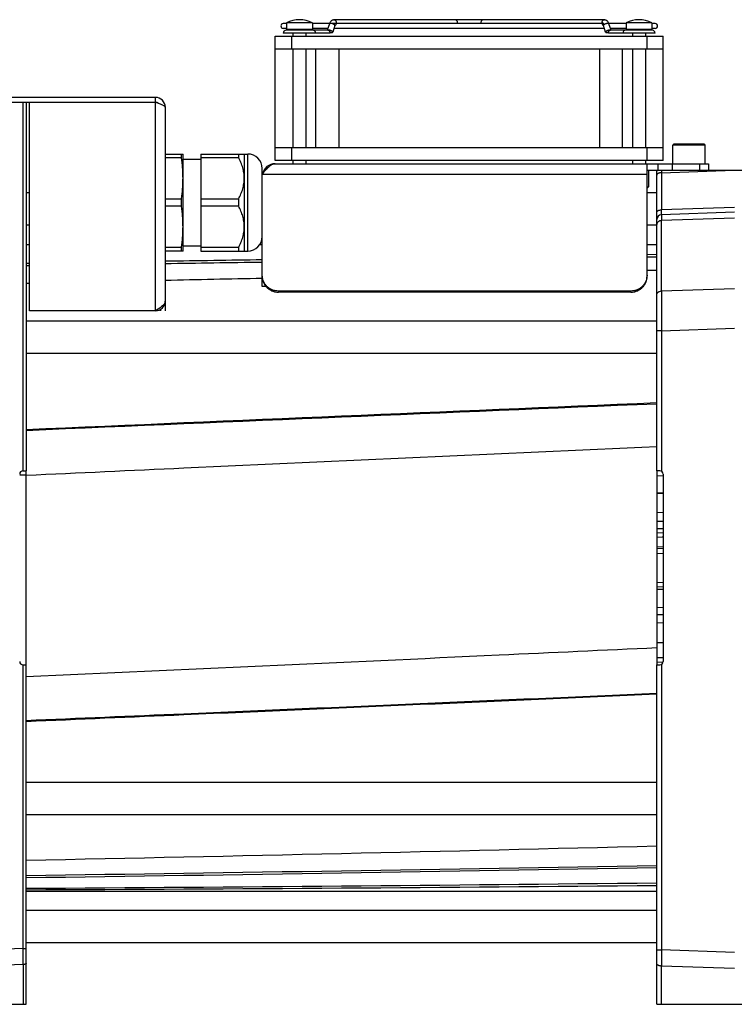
# Model space of a CAD drawing. Extents: x -920 to 1181, y 8 to 1306.
# Tile 18 of 19: x 711 to 932, y 576 to 881. Entities that reach past the tile are written whole.
import ezdxf

# ---------------------------------------------------------------- set-up
doc = ezdxf.new("R2010")
doc.units = 0
doc.header["$LTSCALE"] = 65.395
doc.layers.get('0').update_dxf_attribs({"linetype": 'CONTINUOUS'})

msp = doc.modelspace()

# ---------------------------------------------------------------- linework, layer by layer
at = {"color": 6, "linetype": 'CONTINUOUS'}
for p, q in [((892.22, 880.77), (808.78, 880.77)), ((794, 879.62), (793, 879.62)), ((794, 878.12), (793, 878.12)), ((806.82, 877.57), (793.9, 877.57)), ((794, 879.82), (794, 877.77)), ((802, 879.82), (794, 879.82)), ((802, 879.82), (802, 877.77)), ((807.3, 879.62), (802, 879.62)), ((806.8, 878.12), (802, 878.12)), ((807.29, 879.58), (806.62, 877.57)), ((891.61, 879.62), (808, 879.62)), ((808.99, 879.01), (808.32, 876.96)), ((892.3, 878.12), (808.7, 878.12)), ((892.68, 876.96), (892, 879.01)), ((899, 879.62), (893.7, 879.62)), ((894.38, 877.57), (893.71, 879.58)), ((898.9, 877.57), (894.18, 877.57)), ((899, 878.12), (894.2, 878.12)), ((907.1, 877.57), (898.9, 877.57)), ((899, 879.82), (899, 877.77)), ((907, 879.82), (899, 879.82)), ((907, 879.82), (907, 877.77)), ((908, 879.62), (907, 879.62)), ((908, 878.12), (907, 878.12)), ((790.5, 837.27), (790.5, 875.77)), ((790.5, 875.77), (910.5, 875.77)), ((796, 876.67), (796, 875.77)), ((800, 876.67), (800, 875.77)), ((901, 876.67), (901, 875.77)), ((905, 876.67), (905, 875.77)), ((910.5, 837.27), (910.5, 875.77)), ((790.5, 871.77), (910.5, 871.77)), ((796, 871.77), (796, 841.27)), ((800, 871.77), (800, 841.27)), ((803.12, 841.27), (803.12, 871.77)), ((810.25, 841.27), (810.25, 871.77)), ((890.75, 871.77), (890.75, 841.27)), ((897.88, 841.27), (897.88, 871.77)), ((901, 871.77), (901, 841.27)), ((905, 871.77), (905, 841.27)), ((753.5, 856.77), (586.5, 856.77)), ((753.5, 855.27), (753.5, 856.77)), ((586.5, 855.27), (714.5, 855.27)), ((713.5, 855.27), (713.5, 741.27)), ((756.5, 853.77), (756.5, 793.77)), ((790.5, 841.27), (910.5, 841.27)), ((913.5, 836.27), (913.5, 841.97)), ((918.47, 842.27), (918.5, 842.27)), ((923.5, 836.27), (923.5, 841.97)), ((756.5, 839.27), (762, 839.27)), ((761.54, 838.13), (756.5, 838.13)), ((761.54, 838.13), (761.54, 839.27)), ((762, 809.27), (762, 839.27)), ((762, 837.72), (767.5, 837.72)), ((767.5, 839.27), (767.5, 809.27)), ((767.5, 839.27), (782.02, 839.27)), ((779.23, 838.13), (767.5, 838.13)), ((779.23, 838.13), (779.23, 839.27)), ((780.93, 839.27), (780.93, 809.27)), ((786.5, 798.27), (786.5, 834.79)), ((790.5, 836.27), (924.5, 836.27)), ((796, 837.27), (796, 836.27)), ((800, 837.27), (800, 836.27)), ((901, 837.27), (901, 836.27)), ((905, 837.27), (905, 836.27)), ((905.5, 801.45), (905.5, 836.27)), ((905.5, 834.27), (983.47, 834.27)), ((905.95, 834.27), (905.95, 829.07)), ((908.5, 741.27), (908.5, 833.98)), ((905.5, 829.07), (905.95, 829.07)), ((905.5, 828.77), (905.65, 828.77)), ((905.65, 828.77), (905.95, 829.07)), ((905.95, 829.07), (905.95, 829.07)), ((714.5, 827.27), (713.5, 827.27)), ((756.5, 825.41), (761.54, 825.41)), ((761.54, 823.13), (761.54, 825.41)), ((767.5, 825.41), (779.23, 825.41)), ((779.23, 823.13), (779.23, 825.41)), ((908.5, 827.27), (905.5, 827.27)), ((761.54, 823.13), (756.5, 823.13)), ((779.23, 823.13), (767.5, 823.13)), ((932.5, 821.27), (909.95, 820.48)), ((714.5, 817.27), (713.5, 817.27)), ((908.5, 817.27), (905.5, 817.27)), ((713.5, 811.27), (714.5, 811.27)), ((756.5, 810.41), (761.54, 810.41)), ((761.54, 809.27), (761.54, 810.41)), ((762, 810.82), (767.5, 810.82)), ((767.5, 810.41), (779.23, 810.41)), ((779.23, 809.27), (779.23, 810.41)), ((785.75, 811.27), (786.5, 811.27)), ((905.5, 811.27), (908.5, 811.27)), ((762, 809.27), (756.5, 809.27)), ((767.5, 809.27), (782.02, 809.27)), ((908.5, 808.16), (905.5, 808.12)), ((908.5, 808.16), (905.5, 808.12)), ((905.5, 807.44), (908.5, 807.47)), ((905.5, 807.44), (908.5, 807.47)), ((714.5, 805.41), (713.5, 805.4)), ((713.5, 804.74), (714.5, 804.76)), ((905.5, 803.3), (908.5, 803.36)), ((905.5, 803.3), (908.5, 803.36)), ((713.5, 799.28), (714.5, 799.3)), ((787.69, 798.27), (786.5, 798.27)), ((900.5, 796.88), (791.5, 796.88)), ((900.5, 796.53), (791.5, 796.53)), ((753.5, 790.77), (714.5, 790.77)), ((908.5, 787.62), (713.5, 787.62)), ((908.5, 777.62), (713.5, 777.62)), ((712.5, 741.27), (713.5, 741.27)), ((910.5, 740.27), (910.5, 682.27)), ((908.5, 739.73), (910.5, 739.81)), ((908.5, 739.73), (910.5, 739.81)), ((908.5, 723.49), (910.5, 723.4)), ((908.5, 723.48), (910.5, 723.4)), ((908.5, 699.05), (910.5, 699.14)), ((908.5, 699.05), (910.5, 699.14)), ((712.5, 681.27), (713.5, 681.27)), ((713.5, 576.27), (713.5, 681.27)), ((908.5, 576.27), (908.5, 681.27)), ((908.5, 644.92), (713.5, 644.92)), ((908.5, 634.92), (713.5, 634.92)), ((713.5, 611.27), (908.5, 611.27)), ((908.5, 605.27), (713.5, 605.27)), ((908.5, 595.27), (713.5, 595.27)), ((659.5, 576.27), (713.5, 576.27)), ((908.5, 576.27), (984.5, 576.27))]:
    msp.add_line(p, q, dxfattribs=at)
at = {"color": 2, "linetype": 'CONTINUOUS'}
for p, q in [((802, 877.77), (794, 877.77)), ((907, 877.77), (899, 877.77)), ((807.46, 876.67), (793, 876.67)), ((908, 876.67), (893.54, 876.67)), ((714.5, 790.77), (714.5, 855.27)), ((714.5, 855.27), (753.5, 855.27)), ((910.5, 837.27), (790.5, 837.27)), ((924.5, 836.27), (924.5, 834.27)), ((756.5, 793.77), (756.5, 790.77)), ((755, 791.17), (755, 790.77)), ((713.5, 681.27), (713.5, 741.27)), ((909.5, 741.27), (908.5, 741.27)), ((908.5, 741.27), (908.5, 681.27)), ((711.5, 740), (713.5, 740)), ((910.5, 734.42), (908.5, 734.34)), ((910.5, 734.42), (908.5, 734.34)), ((908.5, 734.32), (910.5, 734.38)), ((908.5, 734.32), (910.5, 734.38)), ((910.5, 728.33), (908.5, 728.41)), ((910.5, 728.33), (908.5, 728.41)), ((908.5, 725.73), (910.5, 725.66)), ((908.5, 725.73), (910.5, 725.66)), ((908.5, 722.1), (910.5, 722.19)), ((910.5, 720.76), (908.5, 720.69)), ((910.5, 720.76), (908.5, 720.69)), ((910.5, 720.74), (910.17, 720.75)), ((910.5, 720.74), (910.17, 720.75)), ((908.5, 717.9), (910.5, 717.81)), ((908.5, 717.9), (910.5, 717.81)), ((910.5, 717.21), (908.5, 717.12)), ((908.5, 715.71), (910.5, 715.78)), ((908.5, 706.82), (910.5, 706.75)), ((910.5, 705.33), (908.5, 705.41)), ((908.5, 704.64), (910.5, 704.72)), ((908.5, 704.64), (910.5, 704.72)), ((908.5, 696.8), (910.5, 696.87)), ((908.5, 696.8), (910.5, 696.87)), ((910.5, 694.21), (908.5, 694.12)), ((910.5, 694.21), (908.5, 694.12)), ((908.5, 688.22), (910.5, 688.15)), ((908.5, 688.22), (910.5, 688.15)), ((910.17, 683.47), (908.5, 683.53)), ((910.17, 683.47), (908.5, 683.53)), ((910.5, 683.48), (908.5, 683.42)), ((910.5, 683.48), (908.5, 683.42)), ((908.5, 682.07), (910.49, 682.15)), ((908.5, 682.07), (910.49, 682.15)), ((908.5, 681.27), (909.5, 681.27))]:
    msp.add_line(p, q, dxfattribs=at)
at = {"color": 9, "linetype": 'CONTINUOUS'}
for p, q in [((795.5, 875.77), (795.5, 871.77)), ((905.5, 871.77), (905.5, 875.77)), ((712.53, 741.27), (712.53, 855.27)), ((753.5, 790.77), (753.5, 855.27)), ((795.5, 841.27), (795.5, 837.27)), ((905.5, 837.27), (905.5, 841.27)), ((923.5, 841.97), (913.5, 841.97)), ((918.47, 842.27), (913.8, 842.27)), ((923.2, 842.27), (918.5, 842.27)), ((782.02, 809.27), (782.02, 839.27)), ((908.91, 834.27), (908.91, 836.27)), ((913.24, 836.27), (913.24, 834.27)), ((921.82, 834.27), (921.82, 836.27)), ((905.5, 832.96), (786.5, 832.96)), ((909.95, 833.48), (932.46, 834.27)), ((909.95, 833.48), (909.95, 821.98)), ((932.5, 822.77), (909.95, 821.98)), ((932.5, 819.46), (909.93, 818.67)), ((909.93, 796.91), (909.93, 818.67)), ((791.5, 796.88), (791.5, 796.53)), ((900.5, 796.53), (900.5, 796.88)), ((909.93, 796.91), (932.5, 797.69)), ((909.95, 784.63), (908.5, 784.63)), ((909.95, 784.63), (932.5, 785.42)), ((909.95, 784.63), (909.95, 741.16)), ((712.53, 593.53), (712.53, 681.27)), ((909.95, 681.37), (909.95, 593.1)), ((712.53, 593.53), (677.5, 592.31)), ((712.53, 593.53), (713.5, 593.53)), ((908.5, 593.1), (909.95, 593.1)), ((932.5, 592.31), (909.95, 593.1)), ((712.55, 588.54), (677.5, 587.32)), ((712.55, 588.54), (712.55, 576.27)), ((932.5, 587.32), (909.93, 588.11)), ((909.93, 576.27), (909.93, 588.11))]:
    msp.add_line(p, q, dxfattribs=at)
at = {"color": 6, "linetype": 'CONTINUOUS'}
for centre, radius, start, end in [((798, 872.32), 8.5, 61.9275, 118.0725), ((903, 872.32), 8.5, 61.9275, 118.0725), ((793, 878.87), 0.75, 90, 270), ((793.9, 876.67), 0.9, 90, 180), ((802.1, 876.67), 0.9, 0, 90), ((898.9, 876.67), 0.9, 90, 180), ((907.1, 876.67), 0.9, 0, 90), ((908, 878.87), 0.75, 270, 90), ((753.5, 853.77), 3, 0, 90), ((753.5, 853.77), 1.5, 54.2073, 90), ((913.8, 841.97), 0.3, 90, 180), ((923.2, 841.97), 0.3, 0, 90), ((782.02, 834.79), 4.48, 0, 90), ((790.5, 832.27), 4, 90, 168.3522), ((910, 833.98), 1.5, 168.9834, 179.9998), ((910, 818.98), 1.5, 92, 180), ((782.02, 813.75), 4.48, 270, 360), ((753.5, 793.77), 3, 270, 360), ((4713.35, -90689.47), 91530.86, 92.3824197, 92.5045954), ((4709.43, -91286.96), 92127.35, 92.3645433, 92.4859263), ((712.5, 740.27), 1, 90, 180), ((909.5, 740.27), 1, 0, 90), ((712.5, 682.27), 1, 180, 270), ((909.5, 682.27), 1, 270, 360), ((-287.8, 49116.08), 48505.58, 271.182844, 271.413241), ((84.89, 46361.5), 45749.68, 270.787274, 271.031518), ((84.28, 45999.97), 45388.87, 270.794309, 271.040495), ((432.71, 44211.47), 43600.22, 270.368994, 270.625257), ((518.55, 43817.07), 43205.8, 270.258529, 270.517127)]:
    msp.add_arc(centre, radius, start, end, dxfattribs=at)
at = {"color": 9, "linetype": 'CONTINUOUS'}
for centre, radius, start, end in [((808.75, 879.51), 0.544, 297.8176, 300.368), ((808.75, 879.5), 0.533, 297.3985, 297.8107), ((808.74, 879.51), 0.553, 300.3612, 300.5791), ((845.65, 879.87), 1.24, 348.4829, 0.0747), ((1164.58, 835.75), 254.64, 180.3338, 180.5108), ((-1724.18, 584.82), 2436.73, 0.08756, 0.2049), ((2657.06, 583.91), 1747.13, 179.69882, 179.86247)]:
    msp.add_arc(centre, radius, start, end, dxfattribs=at)
at = {"color": 2, "linetype": 'CONTINUOUS'}
for centre, radius, start, end in [((892.24, 879.5), 0.533, 242.1891, 242.8226), ((910, 833.98), 1.5, 168.9961, 179.9871)]:
    msp.add_arc(centre, radius, start, end, dxfattribs=at)
at = {"color": 6, "linetype": 'CONTINUOUS'}
for points, knots in [([(808.78, 880.77), (808.7, 880.77), (808.53, 880.75), (808.28, 880.69), (808.05, 880.58), (807.77, 880.38), (807.49, 880.05), (807.34, 879.74), (807.29, 879.58)], [0, 0, 0, 0, 0.123606, 0.24725, 0.37103, 0.495146, 0.744967, 1, 1, 1, 1]), ([(893.71, 879.58), (893.66, 879.74), (893.51, 880.05), (893.22, 880.38), (892.94, 880.58), (892.72, 880.69), (892.47, 880.75), (892.3, 880.77), (892.22, 880.77)], [0, 0, 0, 0, 0.255034, 0.504854, 0.628969, 0.752749, 0.876393, 1, 1, 1, 1]), ([(809.01, 879.06), (809.01, 879.06), (809.01, 879.06), (809.01, 879.05), (809.01, 879.05), (809, 879.03), (809, 879.02), (808.99, 879.01)], [0, 0, 0, 0, 0.011883, 0.033951, 0.190762, 0.511254, 1, 1, 1, 1]), ([(753.5, 855.27), (753.69, 855.21), (754.08, 855.08), (754.63, 854.9), (755.15, 854.72), (755.6, 854.53), (755.93, 854.37), (756.14, 854.24), (756.27, 854.15), (756.37, 854.06), (756.44, 853.96), (756.49, 853.87), (756.5, 853.8), (756.5, 853.77)], [0, 0, 0, 0, 0.177824, 0.349463, 0.509041, 0.65133, 0.772148, 0.823662, 0.869075, 0.908565, 0.942686, 0.972554, 1, 1, 1, 1]), ([(762, 831.77), (762, 832.3), (761.98, 833.36), (761.86, 835.48), (761.69, 837.07), (761.54, 838.13)], [0, 0, 0, 0, 0.249819, 0.499726, 1, 1, 1, 1]), ([(780.93, 831.77), (780.93, 832.32), (780.85, 833.42), (780.5, 835.04), (779.95, 836.61), (779.48, 837.63), (779.23, 838.13)], [0, 0, 0, 0, 0.247533, 0.496287, 0.747031, 1, 1, 1, 1]), ([(786.5, 832.96), (786.66, 833.19), (786.99, 833.63), (787.48, 834.26), (787.98, 834.83), (788.48, 835.33), (788.97, 835.73), (789.48, 836.04), (789.98, 836.22), (790.33, 836.27), (790.5, 836.27)], [0, 0, 0, 0, 0.156441, 0.306728, 0.448302, 0.579265, 0.698678, 0.80692, 0.906061, 1, 1, 1, 1]), ([(761.54, 825.41), (761.69, 826.46), (761.86, 828.05), (761.98, 830.17), (762, 831.24), (762, 831.77)], [0, 0, 0, 0, 0.500274, 0.750181, 1, 1, 1, 1]), ([(779.23, 825.41), (779.48, 825.91), (779.95, 826.92), (780.5, 828.5), (780.85, 830.12), (780.93, 831.22), (780.93, 831.77)], [0, 0, 0, 0, 0.252969, 0.503714, 0.752467, 1, 1, 1, 1]), ([(762, 816.77), (762, 817.3), (761.98, 818.36), (761.86, 820.48), (761.69, 822.07), (761.54, 823.13)], [0, 0, 0, 0, 0.249819, 0.499726, 1, 1, 1, 1]), ([(780.93, 816.77), (780.93, 817.32), (780.85, 818.42), (780.5, 820.04), (779.95, 821.61), (779.48, 822.63), (779.23, 823.13)], [0, 0, 0, 0, 0.247533, 0.496287, 0.747031, 1, 1, 1, 1]), ([(761.54, 810.41), (761.69, 811.46), (761.86, 813.05), (761.98, 815.17), (762, 816.24), (762, 816.77)], [0, 0, 0, 0, 0.500274, 0.750181, 1, 1, 1, 1]), ([(779.23, 810.41), (779.48, 810.91), (779.95, 811.92), (780.5, 813.5), (780.85, 815.12), (780.93, 816.22), (780.93, 816.77)], [0, 0, 0, 0, 0.252969, 0.503714, 0.752467, 1, 1, 1, 1]), ([(791.5, 796.88), (791.17, 796.88), (790.68, 796.92), (790.05, 797.08), (789.43, 797.3), (788.7, 797.68), (788.07, 798.19), (787.63, 798.67), (787.24, 799.19), (786.85, 799.9), (786.56, 800.83), (786.5, 801.48), (786.5, 801.8)], [0, 0, 0, 0, 0.125899, 0.188877, 0.251804, 0.377299, 0.50245, 0.56496, 0.627379, 0.751811, 0.875977, 1, 1, 1, 1]), ([(786.5, 801.45), (786.5, 801.13), (786.56, 800.48), (786.85, 799.56), (787.24, 798.84), (787.63, 798.32), (788.07, 797.85), (788.7, 797.33), (789.43, 796.95), (790.05, 796.73), (790.68, 796.58), (791.17, 796.53), (791.5, 796.53)], [0, 0, 0, 0, 0.124023, 0.248189, 0.372621, 0.43504, 0.49755, 0.622701, 0.748196, 0.811123, 0.874101, 1, 1, 1, 1]), ([(905.5, 801.8), (905.5, 801.48), (905.43, 800.83), (905.15, 799.9), (904.76, 799.19), (904.37, 798.67), (903.93, 798.19), (903.29, 797.68), (902.57, 797.3), (901.95, 797.08), (901.32, 796.92), (900.83, 796.88), (900.5, 796.88)], [0, 0, 0, 0, 0.124023, 0.248189, 0.372621, 0.43504, 0.49755, 0.622701, 0.748196, 0.811123, 0.874101, 1, 1, 1, 1]), ([(900.5, 796.53), (900.83, 796.53), (901.32, 796.58), (901.95, 796.73), (902.57, 796.95), (903.29, 797.33), (903.93, 797.85), (904.37, 798.32), (904.76, 798.84), (905.15, 799.56), (905.43, 800.48), (905.5, 801.13), (905.5, 801.45)], [0, 0, 0, 0, 0.125899, 0.188877, 0.251804, 0.377299, 0.50245, 0.56496, 0.627379, 0.751811, 0.875977, 1, 1, 1, 1]), ([(756.5, 793.77), (756.5, 793.71), (756.49, 793.58), (756.43, 793.32), (756.27, 792.99), (755.99, 792.62), (755.61, 792.25), (755.16, 791.88), (754.64, 791.51), (754.08, 791.14), (753.69, 790.89), (753.5, 790.77)], [0, 0, 0, 0, 0.042851, 0.086696, 0.180583, 0.286848, 0.407385, 0.54167, 0.68751, 0.84161, 1, 1, 1, 1]), ([(713.5, 739.93), (729.75, 740.68), (794.75, 743.68), (859.75, 746.63), (908.5, 748.82)], [0, 0, 0, 0, 0.250006, 1, 1, 1, 1]), ([(908.5, 686.51), (892.25, 685.75), (827.25, 682.72), (762.25, 679.73), (713.5, 677.51)], [0, 0, 0, 0, 0.250006, 1, 1, 1, 1]), ([(713.5, 664.08), (729.75, 664.77), (794.75, 667.53), (859.75, 670.36), (908.5, 672.51)], [0, 0, 0, 0, 0.249992, 1, 1, 1, 1]), ([(713.5, 663.79), (729.75, 664.48), (794.75, 667.27), (859.75, 670.11), (908.5, 672.28)], [0, 0, 0, 0, 0.249992, 1, 1, 1, 1])]:
    msp.add_open_spline(points, degree=3, knots=knots, dxfattribs=at)
at = {"color": 9, "linetype": 'CONTINUOUS'}
for points, knots in [([(808.78, 880.77), (808.82, 880.77), (808.91, 880.76), (809.03, 880.7), (809.14, 880.62), (809.27, 880.46), (809.39, 880.21), (809.42, 879.98), (809.42, 879.87)], [0, 0, 0, 0, 0.103456, 0.210669, 0.324498, 0.446432, 0.712951, 1, 1, 1, 1]), ([(846.89, 879.87), (846.89, 879.98), (846.86, 880.21), (846.75, 880.46), (846.62, 880.62), (846.51, 880.7), (846.38, 880.76), (846.3, 880.77), (846.26, 880.77)], [0, 0, 0, 0, 0.287049, 0.553568, 0.675502, 0.789331, 0.896544, 1, 1, 1, 1]), ([(854.74, 880.77), (854.7, 880.77), (854.61, 880.76), (854.49, 880.7), (854.38, 880.62), (854.25, 880.46), (854.14, 880.21), (854.11, 879.98), (854.11, 879.87)], [0, 0, 0, 0, 0.103456, 0.210669, 0.324498, 0.446432, 0.712951, 1, 1, 1, 1]), ([(891.58, 879.87), (891.58, 879.98), (891.61, 880.21), (891.73, 880.46), (891.86, 880.62), (891.97, 880.7), (892.09, 880.76), (892.18, 880.77), (892.22, 880.77)], [0, 0, 0, 0, 0.287049, 0.553568, 0.675502, 0.789331, 0.896544, 1, 1, 1, 1]), ([(807.56, 879.67), (807.53, 879.67), (807.46, 879.67), (807.39, 879.66), (807.34, 879.64), (807.32, 879.62), (807.3, 879.6), (807.29, 879.58), (807.29, 879.58)], [0, 0, 0, 0, 0.343974, 0.620079, 0.733408, 0.832075, 0.919267, 1, 1, 1, 1]), ([(808.78, 879.29), (808.74, 879.32), (808.65, 879.37), (808.45, 879.47), (808.19, 879.57), (807.91, 879.64), (807.7, 879.67), (807.61, 879.67), (807.56, 879.67)], [0, 0, 0, 0, 0.113028, 0.238433, 0.509085, 0.774942, 0.894591, 1, 1, 1, 1]), ([(808.99, 879.01), (809, 879.02), (809, 879.04), (808.99, 879.07), (808.98, 879.1), (808.94, 879.16), (808.88, 879.22), (808.81, 879.27), (808.78, 879.29)], [0, 0, 0, 0, 0.07584, 0.15935, 0.256123, 0.369357, 0.649438, 1, 1, 1, 1]), ([(809.42, 879.87), (809.42, 879.78), (809.4, 879.61), (809.32, 879.37), (809.2, 879.17), (809.09, 879.07), (809.03, 879.04)], [0, 0, 0, 0, 0.274419, 0.537472, 0.780431, 1, 1, 1, 1]), ([(854.11, 879.87), (854.11, 879.85), (854.11, 879.76), (854.12, 879.68), (854.13, 879.62)], [0, 0, 0, 0, 0.251702, 1, 1, 1, 1]), ([(893.43, 879.67), (893.39, 879.67), (893.29, 879.67), (893.09, 879.64), (892.81, 879.57), (892.55, 879.47), (892.35, 879.37), (892.26, 879.32), (892.22, 879.29)], [0, 0, 0, 0, 0.105409, 0.225058, 0.490915, 0.761567, 0.886972, 1, 1, 1, 1]), ([(893.71, 879.58), (893.71, 879.58), (893.7, 879.6), (893.68, 879.62), (893.66, 879.64), (893.61, 879.66), (893.53, 879.67), (893.47, 879.67), (893.43, 879.67)], [0, 0, 0, 0, 0.080733, 0.167925, 0.266592, 0.379921, 0.656026, 1, 1, 1, 1]), ([(909.95, 833.48), (909.85, 833.48), (909.66, 833.47), (909.39, 833.42), (909.14, 833.35), (908.93, 833.26), (908.74, 833.15), (908.61, 833.02), (908.52, 832.88), (908.5, 832.78), (908.5, 832.73)], [0, 0, 0, 0, 0.162191, 0.319143, 0.466793, 0.601764, 0.721791, 0.826303, 0.917264, 1, 1, 1, 1]), ([(908.5, 821.23), (908.5, 821.28), (908.52, 821.37), (908.6, 821.51), (908.74, 821.65), (908.93, 821.76), (909.15, 821.86), (909.5, 821.95), (909.77, 821.98), (909.95, 821.98)], [0, 0, 0, 0, 0.077263, 0.166423, 0.272906, 0.398398, 0.54032, 0.692827, 1, 1, 1, 1]), ([(909.95, 820.48), (909.95, 820.48), (909.95, 820.48), (909.94, 820.47), (909.94, 820.46), (909.94, 820.45), (909.94, 820.43), (909.94, 820.41), (909.94, 820.39), (909.94, 820.35), (909.94, 820.29), (909.94, 820.21), (909.93, 820.12), (909.93, 820.01), (909.93, 819.89), (909.93, 819.7), (909.93, 819.43), (909.93, 819.07), (909.93, 818.81), (909.93, 818.67)], [0, 0, 0, 0, 0.00116, 0.004246, 0.009321, 0.016397, 0.025475, 0.036553, 0.049629, 0.064699, 0.100796, 0.144797, 0.196637, 0.256243, 0.323529, 0.398397, 0.570435, 0.77136, 1, 1, 1, 1]), ([(909.95, 820.48), (909.95, 820.48), (909.95, 820.48), (909.94, 820.49), (909.94, 820.5), (909.94, 820.51), (909.94, 820.52), (909.94, 820.55), (909.94, 820.59), (909.94, 820.64), (909.94, 820.71), (909.94, 820.79), (909.94, 820.89), (909.94, 820.99), (909.94, 821.15), (909.94, 821.37), (909.94, 821.66), (909.95, 821.87), (909.95, 821.98)], [0, 0, 0, 0, 0.001232, 0.004485, 0.009847, 0.017324, 0.026912, 0.038605, 0.068274, 0.106243, 0.152319, 0.206288, 0.267932, 0.337016, 0.413226, 0.585695, 0.782492, 1, 1, 1, 1]), ([(909.93, 818.67), (909.74, 818.66), (909.46, 818.61), (909.13, 818.45), (908.91, 818.3), (908.73, 818.11), (908.6, 817.91), (908.52, 817.68), (908.5, 817.52), (908.5, 817.44)], [0, 0, 0, 0, 0.271514, 0.40336, 0.530904, 0.65374, 0.772128, 0.887026, 1, 1, 1, 1]), ([(908.5, 795.68), (908.5, 795.76), (908.52, 795.91), (908.6, 796.14), (908.73, 796.35), (908.91, 796.53), (909.13, 796.69), (909.46, 796.84), (909.74, 796.9), (909.93, 796.91)], [0, 0, 0, 0, 0.112973, 0.22787, 0.346256, 0.469092, 0.596637, 0.728483, 1, 1, 1, 1]), ([(909.93, 796.91), (909.92, 796.11), (909.92, 794.32), (909.93, 790.23), (909.94, 786.94), (909.95, 784.63)], [0, 0, 0, 0, 0.195143, 0.436382, 1, 1, 1, 1]), ([(713.5, 589.04), (713.5, 589.01), (713.49, 588.94), (713.43, 588.85), (713.34, 588.77), (713.22, 588.69), (713.08, 588.63), (712.85, 588.57), (712.67, 588.55), (712.55, 588.54)], [0, 0, 0, 0, 0.082871, 0.173889, 0.278362, 0.398286, 0.533154, 0.680775, 1, 1, 1, 1]), ([(909.93, 588.11), (909.83, 588.11), (909.65, 588.12), (909.38, 588.17), (909.13, 588.24), (908.92, 588.33), (908.74, 588.44), (908.61, 588.57), (908.52, 588.71), (908.5, 588.81), (908.5, 588.86)], [0, 0, 0, 0, 0.162477, 0.319489, 0.467051, 0.601866, 0.721744, 0.826177, 0.91716, 1, 1, 1, 1])]:
    msp.add_open_spline(points, degree=3, knots=knots, dxfattribs=at)
at = {"color": 2, "linetype": 'CONTINUOUS'}
for points, knots in [([(808.1, 877.24), (808.04, 877.28), (807.92, 877.35), (807.71, 877.44), (807.49, 877.52), (807.27, 877.58), (807.06, 877.62), (806.9, 877.63), (806.8, 877.62), (806.73, 877.61), (806.68, 877.6), (806.65, 877.58), (806.64, 877.57)], [0, 0, 0, 0, 0.129894, 0.276449, 0.430536, 0.582327, 0.722205, 0.841695, 0.891786, 0.934771, 0.970627, 1, 1, 1, 1]), ([(806.82, 877.57), (806.86, 877.57), (806.95, 877.56), (807.07, 877.5), (807.18, 877.42), (807.31, 877.26), (807.43, 877.01), (807.46, 876.78), (807.46, 876.67)], [0, 0, 0, 0, 0.103456, 0.210669, 0.324498, 0.446432, 0.712951, 1, 1, 1, 1]), ([(808.32, 876.96), (808.32, 876.97), (808.32, 876.99), (808.32, 877.02), (808.3, 877.06), (808.27, 877.11), (808.2, 877.17), (808.13, 877.22), (808.1, 877.24)], [0, 0, 0, 0, 0.07584, 0.15935, 0.256123, 0.369357, 0.649438, 1, 1, 1, 1]), ([(892.22, 879.29), (892.19, 879.37), (892.13, 879.53), (891.98, 879.72), (891.82, 879.82), (891.68, 879.86), (891.62, 879.87), (891.58, 879.87)], [0, 0, 0, 0, 0.283871, 0.543577, 0.779061, 0.890593, 1, 1, 1, 1]), ([(891.58, 879.87), (891.58, 879.78), (891.6, 879.6), (891.68, 879.36), (891.81, 879.16), (891.93, 879.06), (892, 879.02)], [0, 0, 0, 0, 0.275806, 0.539458, 0.781823, 1, 1, 1, 1]), ([(892, 879.01), (892, 879.02), (892, 879.04), (892, 879.07), (892.02, 879.1), (892.05, 879.16), (892.12, 879.22), (892.19, 879.27), (892.22, 879.29)], [0, 0, 0, 0, 0.07584, 0.15935, 0.256123, 0.369357, 0.649438, 1, 1, 1, 1]), ([(892.9, 877.24), (892.86, 877.22), (892.8, 877.17), (892.73, 877.11), (892.7, 877.06), (892.68, 877.02), (892.68, 876.99), (892.68, 876.97), (892.68, 876.96)], [0, 0, 0, 0, 0.350562, 0.630643, 0.743877, 0.84065, 0.92416, 1, 1, 1, 1]), ([(894.36, 877.57), (894.35, 877.58), (894.32, 877.6), (894.27, 877.61), (894.2, 877.62), (894.09, 877.63), (893.93, 877.62), (893.72, 877.58), (893.5, 877.52), (893.28, 877.44), (893.08, 877.35), (892.96, 877.28), (892.9, 877.24)], [0, 0, 0, 0, 0.029373, 0.065229, 0.108214, 0.158305, 0.277795, 0.417673, 0.569464, 0.723551, 0.870106, 1, 1, 1, 1]), ([(893.54, 876.67), (893.54, 876.78), (893.57, 877.01), (893.69, 877.26), (893.82, 877.42), (893.93, 877.5), (894.05, 877.56), (894.14, 877.57), (894.18, 877.57)], [0, 0, 0, 0, 0.287049, 0.553568, 0.675502, 0.789331, 0.896544, 1, 1, 1, 1]), ([(807.42, 876.97), (807.47, 876.96), (807.58, 876.93), (807.74, 876.89), (807.88, 876.87), (808.01, 876.86), (808.13, 876.86), (808.21, 876.88), (808.26, 876.9), (808.28, 876.92), (808.3, 876.94), (808.31, 876.95), (808.32, 876.96)], [0, 0, 0, 0, 0.179783, 0.352128, 0.511522, 0.653109, 0.773063, 0.869191, 0.908483, 0.942528, 0.972436, 1, 1, 1, 1]), ([(892.68, 876.96), (892.69, 876.95), (892.69, 876.94), (892.71, 876.92), (892.74, 876.9), (892.79, 876.88), (892.87, 876.86), (892.98, 876.86), (893.12, 876.87), (893.26, 876.89), (893.42, 876.93), (893.53, 876.96), (893.58, 876.97)], [0, 0, 0, 0, 0.027564, 0.057472, 0.091517, 0.130809, 0.226937, 0.346891, 0.488478, 0.647872, 0.820217, 1, 1, 1, 1])]:
    msp.add_open_spline(points, degree=3, knots=knots, dxfattribs=at)
at = {"color": 6, "linetype": 'CONTINUOUS'}
for points in [[(786.5, 806.53), (776.5, 806.38), (766.5, 806.23), (756.5, 806.08)], [(756.5, 805.42), (766.5, 805.57), (776.5, 805.72), (786.5, 805.86)], [(756.5, 800.25), (766.5, 800.47), (776.5, 800.68), (786.5, 800.9)]]:
    msp.add_open_spline(points, degree=3, dxfattribs=at)

doc.saveas('drawing.dxf')
